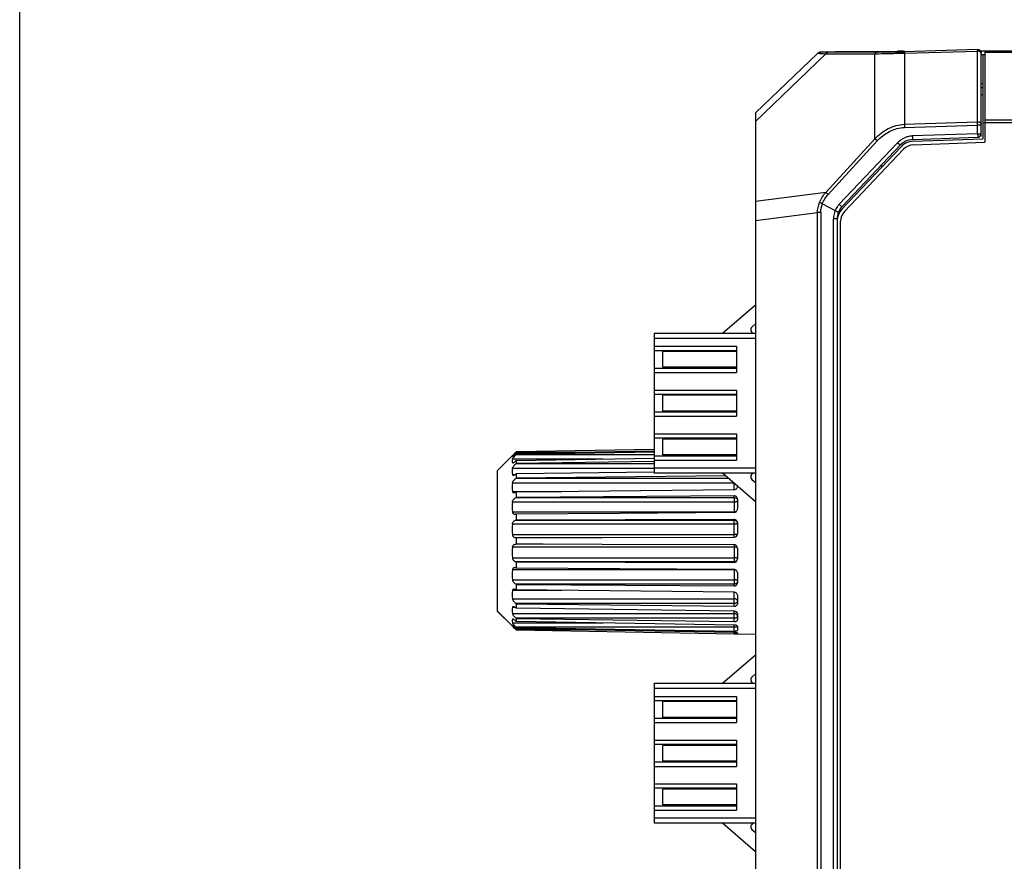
# Model space of a CAD drawing. Header units: millimetres. Extents: x -352 to 208, y -742 to -399.
# Tile 6 of 24: x -352 to -296, y -521 to -473. Entities that reach past the tile are written whole.
import ezdxf

# ---------------------------------------------------------------- set-up
doc = ezdxf.new("R2010")
doc.units = ezdxf.units.MM
doc.header["$LTSCALE"] = 23.1
doc.layers.get('0').update_dxf_attribs({"linetype": 'CONTINUOUS'})
doc.layers.add('00_COMPONENTS', color=7, linetype='CONTINUOUS')

msp = doc.modelspace()

# ---------------------------------------------------------------- linework, layer by layer
msp.add_lwpolyline([(-351.98753, -398.53956), (207.6865, -398.53956), (207.6865, -742.0709), (-351.98753, -742.0709)], close=True)
at = {"layer": '00_COMPONENTS'}
for p, q in [((-306.38358, -474.86142), (-309.92226, -478.26478)), ((-309.92226, -478.74495), (-305.90437, -474.88071)), ((-306.38242, -474.8617), (-306.38358, -474.86142)), ((-306.26279, -474.86277), (-306.28925, -474.86278)), ((-306.19974, -474.78266), (-305.37677, -474.74672)), ((-305.90437, -474.88071), (-303.10837, -474.8831)), ((-302.97947, -474.78582), (-305.77548, -474.78343)), ((-305.13762, -474.74986), (-301.81555, -474.74946)), ((-303.10837, -479.74611), (-303.10837, -474.8831)), ((-301.46092, -474.74125), (-301.81555, -474.7413)), ((-301.59659, -474.84578), (-301.45784, -474.84191)), ((-301.46092, -474.74125), (-301.41057, -474.74125)), ((-301.45784, -474.84191), (-301.40705, -474.84049)), ((-301.40705, -474.84049), (-297.23098, -474.72403)), ((-301.40705, -474.84049), (-301.40705, -478.90953)), ((-297.22802, -474.64493), (-301.40304, -474.76135)), ((-297.23098, -478.7681), (-297.23098, -474.72403)), ((-296.82238, -474.74121), (-297.02226, -474.74121)), ((-297.02226, -479.58058), (-297.02226, -474.83127)), ((-296.92238, -474.94119), (-297.02226, -474.94119)), ((-296.82238, -474.94108), (-296.92238, -474.94108)), ((-296.92238, -474.94108), (-296.92238, -479.74364)), ((-240.60209, -474.74108), (-296.82238, -474.74108)), ((-296.82238, -474.74108), (-296.82238, -479.94025)), ((-240.60209, -474.79964), (-296.82238, -474.79964)), ((-296.92238, -476.60826), (-297.02226, -476.60739)), ((-297.02226, -476.80736), (-296.92239, -476.80824)), ((-296.92226, -477.22719), (-297.02226, -477.22545)), ((-309.92226, -478.26478), (-309.92226, -631.22832)), ((-301.40705, -478.90953), (-297.23098, -478.7681)), ((-301.40304, -479.09314), (-297.22802, -478.95175)), ((-297.228, -479.44843), (-297.22802, -478.95175)), ((-296.82238, -478.83674), (-296.92238, -478.83577)), ((-240.60209, -478.6796), (-296.82238, -478.67961)), ((-240.60209, -478.82102), (-296.82238, -478.82102)), ((-297.228, -479.44843), (-300.95161, -479.57849)), ((-303.10837, -479.74611), (-305.90437, -482.79856)), ((-305.77548, -482.91653), (-302.97947, -479.86408)), ((-301.81556, -479.96814), (-305.13762, -483.47563)), ((-302.97947, -479.86408), (-303.10837, -479.74611)), ((-301.78855, -479.99376), (-301.81558, -479.96816)), ((-301.66461, -480.11117), (-301.78855, -479.99376)), ((-300.93892, -479.78384), (-297.21528, -479.6538)), ((-300.91498, -479.88307), (-296.92238, -479.74364)), ((-300.908, -480.08292), (-296.82238, -479.94025)), ((-297.02226, -479.58058), (-297.06743, -479.58003)), ((-301.66461, -480.11117), (-304.98665, -483.61864)), ((-304.98665, -483.76403), (-301.60612, -480.1948)), ((-304.84145, -483.90154), (-301.46092, -480.33231)), ((-302.7742, -481.28269), (-302.64037, -481.28696)), ((-305.90437, -482.79856), (-309.92226, -483.3173)), ((-306.09907, -483.45135), (-305.3767, -483.84467)), ((-305.13762, -483.47563), (-304.98665, -483.61864)), ((-309.92226, -484.4158), (-306.38359, -483.95894)), ((-306.19975, -483.95893), (-306.38359, -483.95894)), ((-306.38359, -625.53197), (-306.38359, -483.95894)), ((-306.19975, -483.95893), (-306.19975, -625.53197)), ((-305.26062, -484.30629), (-305.46934, -484.30627)), ((-305.46934, -625.18461), (-305.46934, -484.30627)), ((-305.26062, -484.30629), (-305.26062, -625.18464)), ((-305.06061, -551.24545), (-305.06061, -484.45166)), ((-311.82061, -490.84373), (-309.92226, -489.21657)), ((-309.92226, -490.30881), (-310.1339, -490.49279)), ((-315.72061, -490.8437), (-309.92226, -490.8437)), ((-315.72061, -490.8437), (-315.72061, -498.8437)), ((-309.92226, -491.14366), (-315.72061, -491.14366)), ((-315.72061, -491.59366), (-311.02061, -491.59366)), ((-311.02061, -491.84378), (-315.72061, -491.84378)), ((-311.02061, -491.89423), (-315.22061, -491.89423)), ((-315.22061, -492.79423), (-315.22061, -491.89423)), ((-311.02061, -491.59366), (-311.02061, -493.09366)), ((-315.72061, -492.84378), (-311.02061, -492.84378)), ((-311.02061, -492.79423), (-315.22061, -492.79423)), ((-315.72061, -493.09366), (-311.02061, -493.09366)), ((-315.72061, -494.09366), (-311.02061, -494.09366)), ((-311.02061, -494.09366), (-311.02061, -495.59366)), ((-311.02061, -494.34378), (-315.72061, -494.34378)), ((-311.02061, -494.39323), (-315.22061, -494.39323)), ((-315.22061, -495.29423), (-315.22061, -494.39323)), ((-311.02061, -495.29423), (-315.22061, -495.29423)), ((-315.72061, -495.34378), (-311.02061, -495.34378)), ((-315.72061, -495.59366), (-311.02061, -495.59366)), ((-315.72061, -496.59366), (-311.02061, -496.59366)), ((-311.02061, -496.84378), (-315.72061, -496.84378)), ((-311.02061, -496.89323), (-315.22061, -496.89323)), ((-315.22061, -497.79323), (-315.22061, -496.89323)), ((-311.02061, -496.59366), (-311.02061, -498.09366)), ((-315.72061, -497.4928), (-323.60374, -497.63065)), ((-324.69063, -498.71505), (-323.81726, -497.84168)), ((-323.82098, -497.84547), (-323.81726, -497.84168)), ((-323.76031, -497.84547), (-323.82098, -497.84547)), ((-323.82098, -497.88702), (-323.8197, -497.88749)), ((-318.63908, -498.0333), (-323.82098, -498.0333)), ((-323.62141, -497.6483), (-323.61042, -497.6373)), ((-323.61038, -497.6373), (-323.60374, -497.63065)), ((-323.61038, -497.6373), (-320.0367, -497.6373)), ((-323.60374, -497.69946), (-323.61038, -497.70609)), ((-323.61038, -497.78262), (-323.60374, -497.77629)), ((-323.61038, -497.78262), (-315.72061, -497.78262)), ((-323.60374, -497.69946), (-315.72061, -497.56209)), ((-315.72061, -497.64517), (-323.60374, -497.77629)), ((-323.60374, -497.69946), (-323.60374, -497.77629)), ((-323.60374, -498.11443), (-315.72061, -497.98562)), ((-315.72061, -497.84378), (-311.02061, -497.84378)), ((-315.72061, -498.09366), (-311.02061, -498.09366)), ((-311.02061, -497.79323), (-315.22061, -497.79323)), ((-323.82098, -498.23747), (-323.76698, -498.23747)), ((-315.72061, -498.56836), (-323.82098, -498.56836)), ((-323.60374, -498.11443), (-323.61038, -498.12065)), ((-323.61038, -498.29375), (-323.60374, -498.28821)), ((-323.61038, -498.29375), (-315.72061, -498.29375)), ((-323.60374, -498.11443), (-323.60374, -498.28821)), ((-315.72061, -498.17353), (-323.60374, -498.28821)), ((-315.72061, -498.54366), (-309.92226, -498.54366)), ((-324.69062, -498.71505), (-324.69062, -506.71804)), ((-323.82098, -498.92), (-323.67343, -498.92)), ((-323.60374, -498.87061), (-323.61038, -498.87595)), ((-323.61038, -499.13279), (-323.60374, -499.12846)), ((-323.61038, -499.13279), (-311.48338, -499.13279)), ((-323.60374, -498.87061), (-315.72061, -498.7599)), ((-323.60374, -498.87061), (-323.60374, -499.12846)), ((-311.6472, -498.99237), (-323.60374, -499.12846)), ((-309.92226, -498.8437), (-315.72061, -498.8437)), ((-309.92226, -500.47089), (-311.82061, -498.84373)), ((-310.1339, -499.19467), (-309.92226, -499.37865)), ((-311.15886, -499.41095), (-323.82098, -499.41095)), ((-323.60374, -499.91191), (-311.1518, -499.77862)), ((-311.1518, -499.77862), (-311.1518, -499.417)), ((-310.9518, -499.58843), (-310.9518, -499.61181)), ((-323.82098, -499.88398), (-320.99525, -499.88398)), ((-323.60374, -499.91191), (-323.61038, -499.91598)), ((-323.61038, -500.2375), (-323.60374, -500.2347)), ((-323.61038, -500.2375), (-311.1518, -500.2375)), ((-323.60374, -499.91191), (-323.60374, -500.2347)), ((-311.1518, -500.14289), (-323.60374, -500.2347)), ((-311.1518, -500.2375), (-311.1518, -500.14289)), ((-311.1518, -500.2375), (-311.1518, -501.07927)), ((-310.9518, -500.31838), (-310.9518, -500.88863)), ((-311.1518, -500.49859), (-323.82098, -500.49859)), ((-323.82098, -501.05794), (-311.1518, -501.05794)), ((-323.60374, -501.1611), (-323.61038, -501.1636)), ((-323.60374, -501.1611), (-317.69062, -501.12224)), ((-323.60374, -501.1611), (-323.60374, -501.5249)), ((-317.69062, -501.12224), (-311.1518, -501.07927)), ((-311.1518, -501.75062), (-323.82098, -501.75062)), ((-323.61038, -501.52597), (-323.60374, -501.5249)), ((-323.61038, -501.52597), (-311.1518, -501.52597)), ((-311.1518, -501.48982), (-323.60374, -501.5249)), ((-311.1518, -502.50124), (-311.1518, -501.48982)), ((-310.9518, -501.68494), (-310.9518, -502.30085)), ((-323.82098, -502.35479), (-311.1518, -502.35479)), ((-323.60374, -502.52555), (-323.61038, -502.52629)), ((-323.60374, -502.52555), (-318.69062, -502.51596)), ((-323.60374, -502.52555), (-323.60374, -502.90336)), ((-318.69062, -502.51596), (-311.1518, -502.50124)), ((-311.1518, -503.07417), (-323.82098, -503.07417)), ((-323.61038, -502.90262), (-323.60374, -502.90336)), ((-322.07207, -502.90634), (-323.60374, -502.90336)), ((-318.69062, -502.91293), (-322.07207, -502.90634)), ((-311.1518, -502.92761), (-318.69062, -502.91293)), ((-311.1518, -502.92761), (-311.1518, -503.90297)), ((-310.9518, -503.128), (-310.9518, -503.74394)), ((-323.82098, -503.67836), (-311.1518, -503.67836)), ((-311.1518, -503.90297), (-323.61038, -503.90297)), ((-323.60374, -503.90404), (-323.61038, -503.90297)), ((-323.61038, -504.26536), (-323.60374, -504.26786)), ((-323.60374, -503.90404), (-323.60374, -504.26786)), ((-323.60374, -503.90404), (-311.1518, -503.93907)), ((-317.69062, -504.3067), (-323.60374, -504.26786)), ((-311.1518, -503.93907), (-311.1518, -503.90297)), ((-311.1518, -504.37108), (-323.82098, -504.37108)), ((-311.1518, -504.34964), (-317.69062, -504.3067)), ((-311.1518, -504.35261), (-311.1518, -505.19155)), ((-310.9518, -504.5403), (-310.9518, -505.1106)), ((-323.82098, -504.93049), (-311.1518, -504.93049)), ((-311.1518, -505.19155), (-323.61038, -505.19155)), ((-323.60374, -505.19435), (-323.61038, -505.19155)), ((-323.60374, -505.19435), (-323.60374, -505.51719)), ((-323.60374, -505.19435), (-311.1518, -505.28612)), ((-311.1518, -505.28612), (-311.1518, -505.19155)), ((-320.98845, -505.54518), (-323.82098, -505.54518)), ((-323.61038, -505.51312), (-323.60374, -505.51719)), ((-311.1518, -505.65044), (-323.60374, -505.51719)), ((-311.1518, -506.29646), (-311.1518, -505.65044)), ((-310.9518, -505.81727), (-310.9518, -506.29963)), ((-323.82098, -506.0183), (-311.1518, -506.0183)), ((-323.67334, -506.50937), (-323.82098, -506.50937)), ((-311.1518, -506.29646), (-323.61038, -506.29646)), ((-323.60374, -506.30079), (-323.61038, -506.29646)), ((-323.60374, -506.30079), (-323.60374, -506.5587)), ((-323.60374, -506.30079), (-311.1518, -506.44248)), ((-311.1518, -506.44248), (-311.1518, -506.29646)), ((-323.81726, -507.58839), (-324.69063, -506.71501)), ((-323.81726, -507.59142), (-324.69063, -506.71804)), ((-323.82098, -506.86113), (-311.1518, -506.86113)), ((-323.61038, -506.55336), (-323.60374, -506.5587)), ((-311.1518, -506.73353), (-323.60374, -506.5587)), ((-311.1518, -507.13575), (-311.1518, -506.73353)), ((-310.9518, -506.86416), (-310.9518, -507.2228)), ((-323.82476, -507.54753), (-323.82098, -507.5429)), ((-323.76692, -507.19216), (-323.82098, -507.19216)), ((-323.82098, -507.39646), (-318.62704, -507.39646)), ((-323.81969, -507.54243), (-323.82098, -507.5429)), ((-323.82098, -507.58459), (-323.76011, -507.58459)), ((-323.81726, -507.58839), (-323.82098, -507.58459)), ((-323.81726, -507.59142), (-323.82077, -507.58785)), ((-323.76327, -507.64442), (-323.81726, -507.59142)), ((-311.1518, -507.13575), (-323.61038, -507.13575)), ((-323.60374, -507.14128), (-323.61038, -507.13575)), ((-323.61038, -507.30892), (-323.60374, -507.31514)), ((-311.1518, -507.64717), (-323.61038, -507.64717)), ((-323.60374, -507.6535), (-323.61038, -507.64717)), ((-323.60374, -507.14128), (-323.60374, -507.31514)), ((-323.60374, -507.14128), (-311.1518, -507.32239)), ((-311.1518, -507.51859), (-323.60374, -507.31514)), ((-323.60374, -507.6535), (-323.60374, -507.73041)), ((-323.60374, -507.6535), (-311.1518, -507.86062)), ((-311.1518, -507.32239), (-311.1518, -507.13575)), ((-311.1518, -507.64718), (-311.1518, -507.51859)), ((-311.1518, -507.86062), (-311.1518, -507.64717)), ((-310.9518, -507.60336), (-310.9518, -507.81157)), ((-323.61043, -507.7928), (-323.62286, -507.78035)), ((-323.61038, -507.72378), (-323.60374, -507.73041)), ((-320.02342, -507.7928), (-323.61038, -507.7928)), ((-323.60374, -507.79946), (-323.61038, -507.7928)), ((-311.1518, -507.94737), (-323.60374, -507.73041)), ((-323.60374, -507.79946), (-311.1518, -508.01718)), ((-323.60374, -507.80248), (-311.1518, -508.0202)), ((-311.1518, -508.01718), (-311.1518, -507.94737)), ((-310.95185, -508.02577), (-309.92226, -508.04374)), ((-310.9518, -507.97996), (-310.9518, -508.02249)), ((-310.9518, -508.02275), (-309.92226, -508.04072)), ((-310.9518, -508.02439), (-310.9518, -508.02552)), ((-311.82061, -510.84373), (-309.92226, -509.21657)), ((-309.92226, -510.30881), (-310.1339, -510.49279)), ((-315.72061, -510.8437), (-309.92226, -510.8437)), ((-315.72061, -510.8437), (-315.72061, -518.8437)), ((-309.92226, -511.14366), (-315.72061, -511.14366)), ((-315.72061, -511.59366), (-311.02061, -511.59366)), ((-311.02061, -511.59366), (-311.02061, -513.09366)), ((-311.02061, -511.84378), (-315.72061, -511.84378)), ((-311.02061, -511.89423), (-315.22061, -511.89423)), ((-315.22061, -512.79423), (-315.22061, -511.89423)), ((-315.72061, -512.84378), (-311.02061, -512.84378)), ((-315.72061, -513.09366), (-311.02061, -513.09366)), ((-311.02061, -512.79423), (-315.22061, -512.79423)), ((-315.72061, -514.09366), (-311.02061, -514.09366)), ((-311.02061, -514.34378), (-315.72061, -514.34378)), ((-311.02061, -514.39323), (-315.22061, -514.39323)), ((-315.22061, -515.29423), (-315.22061, -514.39323)), ((-311.02061, -514.09366), (-311.02061, -515.59366)), ((-315.72061, -515.34378), (-311.02061, -515.34378)), ((-311.02061, -515.29423), (-315.22061, -515.29423)), ((-315.72061, -515.59366), (-311.02061, -515.59366)), ((-315.72061, -516.59366), (-311.02061, -516.59366)), ((-311.02061, -516.59366), (-311.02061, -518.09366)), ((-311.02061, -516.84378), (-315.72061, -516.84378)), ((-311.02061, -516.89323), (-315.22061, -516.89323)), ((-315.22061, -517.79323), (-315.22061, -516.89323)), ((-311.02061, -517.79323), (-315.22061, -517.79323)), ((-315.72061, -517.84378), (-311.02061, -517.84378)), ((-315.72061, -518.09366), (-311.02061, -518.09366)), ((-315.72061, -518.54366), (-309.92226, -518.54366)), ((-309.92226, -518.8437), (-315.72061, -518.8437)), ((-309.92226, -520.47089), (-311.82061, -518.84373)), ((-310.1339, -519.19467), (-309.92226, -519.37865))]:
    msp.add_line(p, q, dxfattribs=at)
for centre, radius, start, end in [((-306.1874, -475.06541), 0.28302, 92.5, 133.882791), ((-305.34132, -457.96772), 16.92236, 267.913539, 268.093273), ((-305.13551, -459.92644), 14.82342, 269.859229, 269.991856), ((-303.17304, -414.37052), 60.4163, 270.8338085, 271.00341), ((-303.26321, -409.18549), 65.60211, 271.0028536, 271.1592158), ((-303.32766, -405.97456), 68.8137, 271.1587746, 271.3069725), ((-301.81942, -457.76011), 16.98935, 270.013061, 270.277843), ((-303.35592, -404.71759), 70.07098, 271.3066334, 271.4518695), ((-301.84103, -453.14304), 21.60648, 270.275772, 270.497386), ((-301.94125, -443.27604), 31.47397, 270.523904, 271.035991), ((-303.34183, -405.25905), 69.52933, 271.4515715, 271.5978719), ((-297.2198, -474.8315), 0.19754, 0.066229, 10.370016), ((-297.22335, -485.62174), 6.67, 89.723394, 90.039993), ((-297.21983, -485.42658), 6.47481, 89.143148, 89.746206), ((-297.22226, -479.45392), 0.2, 272, 0), ((-300.90227, -480.8332), 1.05, 91.999998, 136.555322), ((-300.88009, -480.88246), 1, 91.999998, 136.555299), ((-300.88009, -480.88243), 0.8, 91.999998, 136.555299), ((-300.90815, -480.82829), 1.25049, 101.92847, 111.760759), ((-300.90729, -480.8322), 1.2545, 92.024564, 101.929919), ((-304.26686, -484.30024), 1.19917, 136.559249, 138.873213), ((-304.30621, -484.29866), 1.1624, 162.415046, 170.214095), ((-304.22642, -484.32464), 1.24632, 159.889005, 162.384776), ((-304.13975, -484.35637), 1.33861, 157.52592, 159.88915), ((-304.26907, -484.30275), 1.19867, 155.111078, 157.531451), ((-304.2547, -484.30996), 1.21476, 143.050587, 155.087615), ((-304.26062, -484.30629), 1, 136.555303, 180.00001), ((-304.26061, -484.45169), 1, 136.555299, 180.000002), ((-304.26012, -484.30606), 1.20807, 138.875433, 143.043761), ((-304.26061, -484.45166), 0.8, 136.555299, 180.000002), ((-304.30291, -484.30518), 1.16643, 177.528317, 180.053587), ((-304.2576, -484.30742), 1.21179, 170.196648, 177.514989), ((-310.00269, -490.64373), 0.2, 131.000002, 270.000002), ((-323.27839, -498.13541), 0.55211, 169.342824, 185.892113), ((-333.73556, -487.55212), 14.29087, 314.819176, 315.050955), ((-322.20679, -498.74418), 1.62374, 173.783776, 186.216224), ((-323.26574, -498.13347), 0.56489, 185.955405, 190.608517), ((-310.00269, -499.04373), 0.2, 92.468368, 229.000002), ((-320.88656, -499.64747), 2.94394, 175.391863, 184.608137), ((-319.7199, -500.77826), 4.1106, 176.098743, 183.901257), ((-311.15169, -500.56427), 0.49367, 269.988273, 274.819835), ((-319.03701, -502.0527), 4.7935, 176.386808, 183.613192), ((-323.63285, -502.32685), 0.20068, 270.023956, 276.388953), ((-311.15236, -502.30068), 0.20057, 270.160522, 359.950225), ((-319.03671, -503.37626), 4.7938, 176.38692, 183.61308), ((-323.6328, -503.10205), 0.20068, 83.623988, 89.976119), ((-311.15236, -503.12818), 0.20057, 0.049218, 89.839009), ((-311.14832, -503.70532), 0.19652, 341.841138, 359.925505), ((-319.71909, -504.65078), 4.11141, 176.099128, 183.900872), ((-311.1517, -504.86493), 0.49384, 85.181761, 90.011576), ((-320.88547, -505.78174), 2.94503, 175.392712, 184.607288), ((-322.20574, -506.68525), 1.62479, 173.785779, 186.214221), ((-323.27769, -507.29429), 0.55281, 174.111591, 190.650416), ((-323.26504, -507.29622), 0.56559, 169.398157, 174.04841), ((-323.80181, -507.57003), 0.02601, 222.532287, 223.229314), ((-332.65448, -516.79073), 12.75763, 44.932529, 45.224445), ((-311.27423, -515.01438), 6.99525, 88.81669, 88.997115), ((-311.28311, -515.4493), 7.43026, 88.650492, 88.817501), ((-311.30489, -516.31764), 8.29887, 87.989165, 88.641387), ((-310.00269, -510.64373), 0.2, 131.000002, 270.000002), ((-310.00269, -519.04373), 0.2, 92.468368, 229.000002)]:
    msp.add_arc(centre, radius, start, end, dxfattribs=at)
for points, knots in [([(-306.28925, -474.86278), (-306.30141, -474.86278), (-306.33244, -474.86237), (-306.36361, -474.86353), (-306.38242, -474.8617)], [0, 0, 0, 0, 0.39148795, 1, 1, 1, 1]), ([(-306.09914, -474.77821), (-306.14557, -474.78018), (-306.20926, -474.80515), (-306.25286, -474.85021), (-306.26279, -474.86277)], [0, 0, 0, 0, 0.74374398, 1, 1, 1, 1]), ([(-306.26279, -474.86277), (-306.24269, -474.86443), (-306.141, -474.87158), (-306.03914, -474.87588), (-305.95743, -474.87886)], [0, 0, 0, 0, 0.19780495, 1, 1, 1, 1]), ([(-305.77548, -474.78343), (-305.80819, -474.78333), (-305.91609, -474.78273), (-306.02403, -474.78161), (-306.09914, -474.77821)], [0, 0, 0, 0, 0.30316416, 1, 1, 1, 1]), ([(-305.90437, -474.88071), (-305.89791, -474.86713), (-305.8688, -474.82058), (-305.81553, -474.78552), (-305.77548, -474.78343)], [0, 0, 0, 0, 0.2727752, 1, 1, 1, 1]), ([(-305.37677, -474.74672), (-305.36313, -474.74723), (-305.29487, -474.74918), (-305.22657, -474.74968), (-305.17193, -474.74982)], [0, 0, 0, 0, 0.19987445, 1, 1, 1, 1]), ([(-303.10837, -474.8831), (-303.0951, -474.8565), (-303.06064, -474.80989), (-303.00547, -474.78721), (-302.97947, -474.78582)], [0, 0, 0, 0, 0.533093, 1, 1, 1, 1]), ([(-303.10837, -474.8831), (-303.03957, -474.88177), (-302.72825, -474.87533), (-302.41696, -474.86763), (-302.17445, -474.86133)], [0, 0, 0, 0, 0.2209676, 1, 1, 1, 1]), ([(-302.29385, -474.78042), (-302.35607, -474.78133), (-302.58461, -474.78428), (-302.81317, -474.78579), (-302.97949, -474.78582)], [0, 0, 0, 0, 0.27228822, 1, 1, 1, 1]), ([(-302.17445, -474.86133), (-302.12775, -474.86012), (-301.93513, -474.85507), (-301.74251, -474.84983), (-301.59659, -474.84578)], [0, 0, 0, 0, 0.24245189, 1, 1, 1, 1]), ([(-301.40304, -474.76135), (-301.4047, -474.76277), (-301.40417, -474.77156), (-301.40645, -474.78608), (-301.40654, -474.81093), (-301.40698, -474.82971), (-301.40705, -474.84049)], [0, 0, 0, 0, 0.08275422, 0.28334418, 0.59250227, 1, 1, 1, 1]), ([(-297.23098, -474.72403), (-297.23095, -474.71652), (-297.23074, -474.69364), (-297.2305, -474.67073), (-297.22949, -474.65538)], [0, 0, 0, 0, 0.32817264, 1, 1, 1, 1]), ([(-297.22949, -474.65538), (-297.22939, -474.65398), (-297.2289, -474.65061), (-297.22942, -474.64652), (-297.22802, -474.64493)], [0, 0, 0, 0, 0.39860492, 1, 1, 1, 1]), ([(-297.22801, -474.63143), (-297.18165, -474.6301), (-297.08465, -474.66188), (-297.03381, -474.75028), (-297.02549, -474.79595)], [0, 0, 0, 0, 0.49980364, 1, 1, 1, 1]), ([(-297.22801, -474.64493), (-297.18241, -474.64361), (-297.08585, -474.67464), (-297.03534, -474.76233), (-297.02609, -474.80802)], [0, 0, 0, 0, 0.49458521, 1, 1, 1, 1]), ([(-297.03497, -474.81728), (-297.0391, -474.80931), (-297.06079, -474.77603), (-297.0962, -474.75328), (-297.12464, -474.74232)], [0, 0, 0, 0, 0.2277447, 1, 1, 1, 1]), ([(-303.10837, -479.74611), (-302.88815, -479.51015), (-302.49834, -479.20041), (-301.89238, -478.96392), (-301.56881, -478.91494), (-301.40705, -478.90953)], [0, 0, 0, 0, 0.49920999, 0.74966608, 1, 1, 1, 1]), ([(-301.40705, -478.90953), (-301.40697, -478.92277), (-301.40621, -478.98398), (-301.40462, -479.04519), (-301.40304, -479.09314)], [0, 0, 0, 0, 0.21622984, 1, 1, 1, 1]), ([(-297.23098, -478.7681), (-297.20859, -478.76741), (-297.16308, -478.77254), (-297.08421, -478.7979), (-297.03664, -478.84708), (-297.02618, -478.88314)], [0, 0, 0, 0, 0.27071722, 0.54631626, 1, 1, 1, 1]), ([(-297.22802, -478.95175), (-297.22843, -478.93484), (-297.2298, -478.87363), (-297.23079, -478.81241), (-297.23098, -478.7681)], [0, 0, 0, 0, 0.27625586, 1, 1, 1, 1]), ([(-297.03473, -478.95538), (-297.03954, -478.95501), (-297.06894, -478.95339), (-297.09839, -478.95286), (-297.12301, -478.95248)], [0, 0, 0, 0, 0.16394931, 1, 1, 1, 1]), ([(-297.02226, -478.95722), (-297.02226, -478.95613), (-297.02882, -478.9567), (-297.03161, -478.95561), (-297.03473, -478.95538)], [0, 0, 0, 0, 0.25897943, 1, 1, 1, 1]), ([(-302.97947, -479.86408), (-302.77309, -479.64655), (-302.29624, -479.26786), (-301.69939, -479.10304), (-301.40304, -479.09316)], [0, 0, 0, 0, 0.50280261, 1, 1, 1, 1]), ([(-297.22802, -479.44844), (-297.22652, -479.49233), (-297.22234, -479.55955), (-297.22075, -479.62742), (-297.21638, -479.6506)], [0, 0, 0, 0, 0.65049704, 1, 1, 1, 1]), ([(-297.22801, -479.44844), (-297.18408, -479.44841), (-297.11672, -479.45021), (-297.04883, -479.44944), (-297.02549, -479.45295)], [0, 0, 0, 0, 0.65051005, 1, 1, 1, 1]), ([(-297.02549, -479.45295), (-297.02468, -479.45307), (-297.02382, -479.45328), (-297.02226, -479.4536), (-297.02226, -479.45392)], [0, 0, 0, 0, 0.72218149, 1, 1, 1, 1]), ([(-300.95165, -479.57848), (-300.95079, -479.60373), (-300.94931, -479.64128), (-300.94693, -479.68953), (-300.9453, -479.72158), (-300.94321, -479.74674), (-300.94241, -479.76711), (-300.93968, -479.77578), (-300.94026, -479.78388), (-300.93892, -479.78384)], [0, 0, 0, 0, 0.3680086, 0.54694745, 0.70527671, 0.8320389, 0.92412037, 0.98039446, 1, 1, 1, 1]), ([(-297.21638, -479.6506), (-297.21622, -479.65141), (-297.21598, -479.65226), (-297.2156, -479.65381), (-297.21528, -479.6538)], [0, 0, 0, 0, 0.72125289, 1, 1, 1, 1]), ([(-305.77548, -482.91653), (-305.78812, -482.90558), (-305.8318, -482.86707), (-305.87516, -482.82808), (-305.90437, -482.79856)], [0, 0, 0, 0, 0.28703587, 1, 1, 1, 1]), ([(-306.09907, -483.45135), (-306.11436, -483.444), (-306.16889, -483.41767), (-306.22505, -483.39425), (-306.26271, -483.37222)], [0, 0, 0, 0, 0.27993743, 1, 1, 1, 1]), ([(-305.3767, -483.84467), (-305.35243, -483.85471), (-305.31704, -483.86943), (-305.27199, -483.88795), (-305.243, -483.90019), (-305.21966, -483.90906), (-305.20114, -483.91845), (-305.19182, -483.919), (-305.18519, -483.92515), (-305.18462, -483.92391)], [0, 0, 0, 0, 0.37919827, 0.55271978, 0.70480253, 0.82992325, 0.92290274, 0.98034735, 1, 1, 1, 1]), ([(-323.82098, -498.0333), (-323.82039, -498.03013), (-323.81784, -498.02299), (-323.80941, -498.00641), (-323.79327, -497.98245), (-323.76925, -497.95133), (-323.74099, -497.91791), (-323.71013, -497.8836), (-323.6669, -497.83789), (-323.63336, -497.80439), (-323.61052, -497.78262)], [0, 0, 0, 0, 0.02946799, 0.06839341, 0.16947765, 0.29189995, 0.4267116, 0.56812839, 0.71244024, 1, 1, 1, 1]), ([(-323.81964, -497.88748), (-323.81813, -497.88747), (-323.81426, -497.88582), (-323.80776, -497.88213), (-323.79918, -497.87627), (-323.78452, -497.8654), (-323.76347, -497.84834), (-323.73595, -497.82469), (-323.70606, -497.79786), (-323.66359, -497.75843), (-323.63181, -497.72735), (-323.61052, -497.70609)], [0, 0, 0, 0, 0.01627618, 0.04377387, 0.08153678, 0.12799108, 0.24118601, 0.37398162, 0.52000671, 0.67493895, 1, 1, 1, 1]), ([(-323.81726, -497.84168), (-323.79681, -497.82124), (-323.74473, -497.77084), (-323.69324, -497.71984), (-323.66233, -497.68914)], [0, 0, 0, 0, 0.39886167, 1, 1, 1, 1]), ([(-323.82098, -498.23747), (-323.82035, -498.24082), (-323.81635, -498.24787), (-323.80856, -498.24902), (-323.80483, -498.24901)], [0, 0, 0, 0, 0.4769531, 1, 1, 1, 1]), ([(-323.82098, -498.56836), (-323.81981, -498.5576), (-323.81229, -498.53412), (-323.78696, -498.48535), (-323.74188, -498.42395), (-323.67945, -498.3554), (-323.63384, -498.31319), (-323.61052, -498.29375)], [0, 0, 0, 0, 0.0925257, 0.20762466, 0.46966465, 0.74031978, 1, 1, 1, 1]), ([(-323.80483, -498.24901), (-323.79906, -498.24901), (-323.78593, -498.24596), (-323.75647, -498.23346), (-323.71514, -498.20771), (-323.66315, -498.16819), (-323.62828, -498.13728), (-323.61052, -498.12065)], [0, 0, 0, 0, 0.0734562, 0.16855002, 0.40745003, 0.69014658, 1, 1, 1, 1]), ([(-323.82098, -498.92), (-323.82036, -498.92572), (-323.81761, -498.93648), (-323.80341, -498.9534), (-323.78648, -498.95659), (-323.77595, -498.95659)], [0, 0, 0, 0, 0.26991819, 0.50576216, 1, 1, 1, 1]), ([(-323.82098, -499.41095), (-323.8199, -499.3975), (-323.81308, -499.36937), (-323.78838, -499.31427), (-323.74374, -499.25025), (-323.68077, -499.18485), (-323.6342, -499.14823), (-323.61052, -499.13279)], [0, 0, 0, 0, 0.11317903, 0.24003866, 0.5053221, 0.7627266, 1, 1, 1, 1]), ([(-323.77595, -498.95659), (-323.76345, -498.95659), (-323.73623, -498.95088), (-323.67897, -498.92642), (-323.63766, -498.8978), (-323.61052, -498.87595)], [0, 0, 0, 0, 0.20101151, 0.43953467, 1, 1, 1, 1]), ([(-311.1518, -499.77862), (-311.12587, -499.77834), (-311.07479, -499.76951), (-311.00893, -499.73304), (-310.96328, -499.67836), (-310.95179, -499.6333), (-310.9518, -499.61181)], [0, 0, 0, 0, 0.27200521, 0.53261325, 0.7745233, 1, 1, 1, 1]), ([(-323.82098, -499.88398), (-323.82004, -499.89569), (-323.81475, -499.91762), (-323.78718, -499.95063), (-323.75511, -499.95776), (-323.73537, -499.95775)], [0, 0, 0, 0, 0.28247465, 0.52514218, 1, 1, 1, 1]), ([(-323.82098, -500.49859), (-323.81887, -500.46774), (-323.79817, -500.40724), (-323.7453, -500.33301), (-323.68159, -500.27533), (-323.63424, -500.24753), (-323.61052, -500.2375)], [0, 0, 0, 0, 0.26595987, 0.53245352, 0.77846592, 1, 1, 1, 1]), ([(-323.73537, -499.95775), (-323.71469, -499.95775), (-323.67048, -499.94824), (-323.63063, -499.92832), (-323.61052, -499.91598)], [0, 0, 0, 0, 0.46704621, 1, 1, 1, 1]), ([(-310.9518, -500.31838), (-310.95179, -500.29515), (-310.96255, -500.24742), (-311.00807, -500.18889), (-311.0745, -500.15105), (-311.12591, -500.1427), (-311.1518, -500.14289)], [0, 0, 0, 0, 0.23708371, 0.4806917, 0.7358249, 1, 1, 1, 1]), ([(-311.1518, -500.2375), (-311.13098, -500.2375), (-311.08945, -500.2434), (-311.03303, -500.26926), (-310.98788, -500.30976), (-310.9681, -500.34464), (-310.96158, -500.36284)], [0, 0, 0, 0, 0.2584482, 0.51267775, 0.75992912, 1, 1, 1, 1]), ([(-310.9518, -500.41889), (-310.9518, -500.42423), (-310.95499, -500.4359), (-310.96744, -500.45108), (-310.98645, -500.46462), (-311.01146, -500.47637), (-311.04165, -500.48602), (-311.0887, -500.49583), (-311.1262, -500.49859), (-311.1518, -500.49859)], [0, 0, 0, 0, 0.06973437, 0.15165245, 0.25207993, 0.37256298, 0.51145584, 0.66545618, 1, 1, 1, 1]), ([(-311.1518, -501.07927), (-311.12578, -501.0791), (-311.07361, -501.06896), (-311.00736, -501.02657), (-310.96253, -500.96354), (-310.95179, -500.91324), (-310.9518, -500.88863)], [0, 0, 0, 0, 0.25645392, 0.50971215, 0.75744808, 1, 1, 1, 1]), ([(-310.96158, -500.36284), (-310.95997, -500.36735), (-310.95433, -500.38553), (-310.9518, -500.40467), (-310.9518, -500.4189)], [0, 0, 0, 0, 0.25190754, 1, 1, 1, 1]), ([(-323.82098, -501.05794), (-323.81967, -501.0771), (-323.81049, -501.11302), (-323.77627, -501.15313), (-323.73279, -501.1743), (-323.70176, -501.17825), (-323.68635, -501.17824)], [0, 0, 0, 0, 0.28880425, 0.53703256, 0.76823266, 1, 1, 1, 1]), ([(-323.68635, -501.17824), (-323.68008, -501.17824), (-323.65426, -501.1769), (-323.62882, -501.1705), (-323.61052, -501.1636)], [0, 0, 0, 0, 0.2424451, 1, 1, 1, 1]), ([(-311.03581, -501.04317), (-311.04152, -501.04478), (-311.06596, -501.05095), (-311.09101, -501.05457), (-311.11022, -501.05619)], [0, 0, 0, 0, 0.23518848, 1, 1, 1, 1]), ([(-323.82098, -501.75062), (-323.81901, -501.7194), (-323.80023, -501.65992), (-323.74623, -501.59133), (-323.68136, -501.54583), (-323.63374, -501.52972), (-323.61052, -501.52597)], [0, 0, 0, 0, 0.28561683, 0.54902241, 0.78519414, 1, 1, 1, 1]), ([(-310.9518, -501.68495), (-310.9518, -501.65943), (-310.96223, -501.60775), (-311.00695, -501.5428), (-311.07344, -501.49965), (-311.1258, -501.48974), (-311.1518, -501.48982)], [0, 0, 0, 0, 0.24805007, 0.49665986, 0.74731274, 1, 1, 1, 1]), ([(-311.1518, -501.52597), (-311.12751, -501.52597), (-311.07856, -501.53486), (-311.01512, -501.57324), (-310.96962, -501.6315), (-310.95545, -501.67884), (-310.9529, -501.70273)], [0, 0, 0, 0, 0.25140255, 0.50196367, 0.75135883, 1, 1, 1, 1]), ([(-310.9518, -501.72336), (-310.9518, -501.72555), (-310.95534, -501.72883), (-310.96081, -501.73157), (-310.9708, -501.73529), (-310.98745, -501.73915), (-311.02352, -501.74492), (-311.07903, -501.74939), (-311.12627, -501.75062), (-311.1518, -501.75062)], [0, 0, 0, 0, 0.0319908, 0.05845645, 0.09297097, 0.18597225, 0.30895096, 0.62659231, 1, 1, 1, 1]), ([(-323.82098, -502.35479), (-323.81926, -502.38201), (-323.80439, -502.43314), (-323.75546, -502.48941), (-323.69592, -502.52088), (-323.6534, -502.52754), (-323.63276, -502.52753)], [0, 0, 0, 0, 0.29218867, 0.54776154, 0.77895887, 1, 1, 1, 1]), ([(-310.95421, -502.33175), (-310.95666, -502.33388), (-310.96438, -502.33737), (-310.97878, -502.34148), (-310.99859, -502.34526), (-311.03364, -502.34999), (-311.08528, -502.35378), (-311.12869, -502.35479), (-311.1518, -502.35479)], [0, 0, 0, 0, 0.04857943, 0.12394628, 0.22520763, 0.34982633, 0.65387036, 1, 1, 1, 1]), ([(-323.82098, -503.07417), (-323.81926, -503.04694), (-323.80438, -502.9958), (-323.75544, -502.93951), (-323.69589, -502.90804), (-323.65335, -502.90138), (-323.63272, -502.90138)], [0, 0, 0, 0, 0.29218935, 0.54776852, 0.77896689, 1, 1, 1, 1]), ([(-310.9542, -503.09718), (-310.95665, -503.09505), (-310.96436, -503.09156), (-310.97876, -503.08746), (-310.99856, -503.08369), (-311.03362, -503.07896), (-311.08527, -503.07518), (-311.12868, -503.07417), (-311.1518, -503.07417)], [0, 0, 0, 0, 0.04852237, 0.12385216, 0.22509548, 0.3497136, 0.65379774, 1, 1, 1, 1]), ([(-323.82098, -503.67836), (-323.81901, -503.70958), (-323.80023, -503.76905), (-323.74623, -503.83763), (-323.68136, -503.88312), (-323.63374, -503.89923), (-323.61052, -503.90297)], [0, 0, 0, 0, 0.28562918, 0.54902986, 0.78519452, 1, 1, 1, 1]), ([(-310.9518, -503.70557), (-310.9518, -503.70339), (-310.95534, -503.70011), (-310.96081, -503.69737), (-310.9708, -503.69367), (-310.98745, -503.6898), (-311.02352, -503.68405), (-311.07903, -503.67958), (-311.12627, -503.67836), (-311.1518, -503.67836)], [0, 0, 0, 0, 0.03195622, 0.05841341, 0.09292312, 0.18592193, 0.30890435, 0.62656492, 1, 1, 1, 1]), ([(-323.6863, -504.25074), (-323.70172, -504.25073), (-323.73276, -504.25469), (-323.77625, -504.27586), (-323.81049, -504.31598), (-323.81967, -504.35191), (-323.82098, -504.37108)], [0, 0, 0, 0, 0.23175779, 0.46295736, 0.71119184, 1, 1, 1, 1]), ([(-323.61052, -504.26536), (-323.61678, -504.263), (-323.64126, -504.25486), (-323.66719, -504.25074), (-323.6863, -504.25074)], [0, 0, 0, 0, 0.25929353, 1, 1, 1, 1]), ([(-311.1518, -503.93907), (-311.12581, -503.93915), (-311.07344, -503.92924), (-311.00695, -503.88609), (-310.96223, -503.82113), (-310.9518, -503.76945), (-310.9518, -503.74393)], [0, 0, 0, 0, 0.25268609, 0.50333794, 0.75194855, 1, 1, 1, 1]), ([(-310.96158, -503.76657), (-310.96803, -503.78618), (-310.98739, -503.82366), (-311.0324, -503.86798), (-311.089, -503.89645), (-311.13095, -503.90297), (-311.1518, -503.90297)], [0, 0, 0, 0, 0.24865165, 0.49826534, 0.74883741, 1, 1, 1, 1]), ([(-310.9518, -504.5403), (-310.95179, -504.51569), (-310.96253, -504.46538), (-311.00736, -504.40235), (-311.07361, -504.35996), (-311.12578, -504.34981), (-311.1518, -504.34964)], [0, 0, 0, 0, 0.24256435, 0.49030531, 0.74355878, 1, 1, 1, 1]), ([(-311.03554, -504.38593), (-311.04126, -504.3843), (-311.06579, -504.37809), (-311.09094, -504.37446), (-311.11022, -504.37283)], [0, 0, 0, 0, 0.23509171, 1, 1, 1, 1]), ([(-323.82098, -504.93049), (-323.81887, -504.96134), (-323.79817, -505.02184), (-323.7453, -505.09607), (-323.68159, -505.15374), (-323.63424, -505.18153), (-323.61052, -505.19155)], [0, 0, 0, 0, 0.26597969, 0.53247273, 0.778476, 1, 1, 1, 1]), ([(-310.9518, -505.01014), (-310.9518, -505.00481), (-310.95499, -504.99314), (-310.96745, -504.97797), (-310.98646, -504.96444), (-311.01146, -504.9527), (-311.04165, -504.94305), (-311.0887, -504.93324), (-311.1262, -504.93048), (-311.1518, -504.93048)], [0, 0, 0, 0, 0.06970518, 0.15160402, 0.25202348, 0.37250743, 0.51140801, 0.66542125, 1, 1, 1, 1]), ([(-310.96158, -505.0662), (-310.9681, -505.0844), (-310.98788, -505.11929), (-311.03303, -505.1598), (-311.08945, -505.18566), (-311.13098, -505.19155), (-311.1518, -505.19155)], [0, 0, 0, 0, 0.24008164, 0.48733603, 0.74156098, 1, 1, 1, 1]), ([(-311.1518, -505.28612), (-311.12591, -505.28631), (-311.0745, -505.27796), (-311.00807, -505.24011), (-310.96255, -505.18158), (-310.95179, -505.13384), (-310.9518, -505.11061)], [0, 0, 0, 0, 0.26416572, 0.51929371, 0.76290557, 1, 1, 1, 1]), ([(-310.9518, -505.01014), (-310.9518, -505.02437), (-310.95433, -505.04351), (-310.95997, -505.06169), (-310.96158, -505.0662)], [0, 0, 0, 0, 0.74809377, 1, 1, 1, 1]), ([(-323.73534, -505.47138), (-323.75508, -505.47137), (-323.78716, -505.4785), (-323.81475, -505.51152), (-323.82004, -505.53347), (-323.82098, -505.54518)], [0, 0, 0, 0, 0.47484399, 0.7175174, 1, 1, 1, 1]), ([(-323.61052, -505.51312), (-323.63062, -505.50079), (-323.67046, -505.48088), (-323.71466, -505.47138), (-323.73534, -505.47138)], [0, 0, 0, 0, 0.53293218, 1, 1, 1, 1]), ([(-310.9518, -505.81727), (-310.95179, -505.79578), (-310.96328, -505.75071), (-311.00893, -505.69602), (-311.07479, -505.65955), (-311.12587, -505.65072), (-311.1518, -505.65044)], [0, 0, 0, 0, 0.22549835, 0.46741648, 0.72801587, 1, 1, 1, 1]), ([(-323.82098, -506.0183), (-323.8199, -506.03175), (-323.81308, -506.05989), (-323.78838, -506.11499), (-323.74374, -506.17901), (-323.68077, -506.2444), (-323.6342, -506.28101), (-323.61052, -506.29646)], [0, 0, 0, 0, 0.11319497, 0.24006348, 0.50534879, 0.76274289, 1, 1, 1, 1]), ([(-323.77592, -506.47275), (-323.78646, -506.47275), (-323.8034, -506.47594), (-323.81761, -506.49288), (-323.82036, -506.50365), (-323.82098, -506.50937)], [0, 0, 0, 0, 0.49422071, 0.73006898, 1, 1, 1, 1]), ([(-323.61052, -506.55336), (-323.63766, -506.53152), (-323.67895, -506.50291), (-323.73621, -506.47846), (-323.76342, -506.47275), (-323.77592, -506.47275)], [0, 0, 0, 0, 0.56043995, 0.79896464, 1, 1, 1, 1]), ([(-310.9518, -506.1445), (-310.9518, -506.1362), (-310.95457, -506.11904), (-310.96647, -506.09489), (-310.98547, -506.07296), (-311.02037, -506.04665), (-311.07671, -506.02418), (-311.12608, -506.0183), (-311.1518, -506.0183)], [0, 0, 0, 0, 0.09624389, 0.19786764, 0.30837994, 0.42966114, 0.70179769, 1, 1, 1, 1]), ([(-310.9518, -506.1445), (-310.9518, -506.16454), (-310.96351, -506.207), (-311.00981, -506.25692), (-311.07558, -506.28912), (-311.12599, -506.29646), (-311.1518, -506.29646)], [0, 0, 0, 0, 0.21787334, 0.4557735, 0.71944313, 1, 1, 1, 1]), ([(-311.1518, -506.44248), (-311.12605, -506.44277), (-311.07604, -506.43657), (-311.0103, -506.4072), (-310.96354, -506.36008), (-310.9518, -506.31896), (-310.9518, -506.29963)], [0, 0, 0, 0, 0.28565119, 0.55049489, 0.78552008, 1, 1, 1, 1]), ([(-323.82098, -506.86113), (-323.81981, -506.87189), (-323.81229, -506.89537), (-323.78696, -506.94415), (-323.74188, -507.00556), (-323.67945, -507.0741), (-323.63384, -507.11631), (-323.61052, -507.13575)], [0, 0, 0, 0, 0.09254437, 0.20765409, 0.46969752, 0.74034084, 1, 1, 1, 1]), ([(-310.9518, -506.86417), (-310.9518, -506.8559), (-310.95462, -506.83871), (-310.96652, -506.8144), (-310.98547, -506.79201), (-311.02025, -506.76477), (-311.07642, -506.74077), (-311.12601, -506.73389), (-311.1518, -506.73353)], [0, 0, 0, 0, 0.09522495, 0.19692721, 0.30812947, 0.43020292, 0.70295985, 1, 1, 1, 1]), ([(-310.9518, -507.02451), (-310.9518, -507.00305), (-310.9631, -506.9582), (-311.00901, -506.90422), (-311.07505, -506.86914), (-311.12595, -506.86113), (-311.1518, -506.86113)], [0, 0, 0, 0, 0.22638243, 0.46723121, 0.72721339, 1, 1, 1, 1]), ([(-310.9518, -507.02451), (-310.9518, -507.03185), (-310.95465, -507.04722), (-310.96671, -507.06855), (-310.98576, -507.0878), (-311.02097, -507.11107), (-311.07726, -507.13064), (-311.12613, -507.13575), (-311.1518, -507.13575)], [0, 0, 0, 0, 0.08853177, 0.18416533, 0.29137913, 0.41217884, 0.69039963, 1, 1, 1, 1]), ([(-323.83042, -507.56606), (-323.83058, -507.56452), (-323.83059, -507.55793), (-323.82766, -507.5516), (-323.82476, -507.54753)], [0, 0, 0, 0, 0.23594117, 1, 1, 1, 1]), ([(-323.82098, -507.58459), (-323.82233, -507.58312), (-323.82678, -507.57776), (-323.82991, -507.57104), (-323.83042, -507.56606)], [0, 0, 0, 0, 0.28451797, 1, 1, 1, 1]), ([(-323.80481, -507.1806), (-323.80855, -507.1806), (-323.81634, -507.18175), (-323.82035, -507.18881), (-323.82098, -507.19216)], [0, 0, 0, 0, 0.52302444, 1, 1, 1, 1]), ([(-323.82098, -507.39646), (-323.82039, -507.39964), (-323.81784, -507.40677), (-323.80942, -507.42336), (-323.79327, -507.44733), (-323.76925, -507.47845), (-323.74099, -507.51187), (-323.71013, -507.54619), (-323.6669, -507.5919), (-323.63336, -507.6254), (-323.61052, -507.64717)], [0, 0, 0, 0, 0.02948025, 0.06841542, 0.16951222, 0.29193965, 0.42675077, 0.56816259, 0.71246591, 1, 1, 1, 1]), ([(-323.61052, -507.72378), (-323.63181, -507.70252), (-323.66358, -507.67145), (-323.70604, -507.63203), (-323.73593, -507.60521), (-323.76345, -507.58157), (-323.7845, -507.56451), (-323.79917, -507.55364), (-323.80775, -507.54778), (-323.81425, -507.5441), (-323.81812, -507.54245), (-323.81963, -507.54244)], [0, 0, 0, 0, 0.32505038, 0.47997489, 0.62599159, 0.75878026, 0.87197344, 0.91842998, 0.95619916, 0.98370778, 1, 1, 1, 1]), ([(-323.66889, -507.73446), (-323.69855, -507.70502), (-323.74787, -507.65619), (-323.79774, -507.60792), (-323.81726, -507.58839)], [0, 0, 0, 0, 0.60218673, 1, 1, 1, 1]), ([(-323.61052, -507.30892), (-323.62828, -507.29229), (-323.66314, -507.26139), (-323.71513, -507.22189), (-323.75645, -507.19615), (-323.78591, -507.18365), (-323.79904, -507.1806), (-323.80481, -507.1806)], [0, 0, 0, 0, 0.30983969, 0.59252258, 0.83141924, 0.92652239, 1, 1, 1, 1]), ([(-311.1518, -507.32239), (-311.13879, -507.32258), (-311.1131, -507.32171), (-311.07032, -507.31598), (-311.02662, -507.30401), (-310.98654, -507.28337), (-310.95896, -507.25629), (-310.9518, -507.23329), (-310.9518, -507.22279)], [0, 0, 0, 0, 0.16100103, 0.31739676, 0.53324372, 0.71829527, 0.87014669, 1, 1, 1, 1]), ([(-310.9518, -507.60336), (-310.95179, -507.59807), (-310.95508, -507.5864), (-310.96748, -507.57105), (-310.98642, -507.55694), (-311.01139, -507.54437), (-311.04156, -507.53375), (-311.08855, -507.5226), (-311.12614, -507.51901), (-311.1518, -507.51859)], [0, 0, 0, 0, 0.06872977, 0.15096605, 0.25222434, 0.37346781, 0.51276402, 0.66671743, 1, 1, 1, 1]), ([(-311.00317, -507.62657), (-311.0249, -507.63408), (-311.07444, -507.64407), (-311.12462, -507.64717), (-311.1518, -507.64717)], [0, 0, 0, 0, 0.45824989, 1, 1, 1, 1]), ([(-310.96908, -507.61023), (-310.97133, -507.6118), (-310.98205, -507.61849), (-310.99383, -507.62334), (-311.00317, -507.62657)], [0, 0, 0, 0, 0.216931, 1, 1, 1, 1]), ([(-310.95352, -507.59304), (-310.95418, -507.59458), (-310.95797, -507.60144), (-310.96407, -507.60672), (-310.96908, -507.61023)], [0, 0, 0, 0, 0.21493214, 1, 1, 1, 1]), ([(-311.1518, -507.86062), (-311.12624, -507.86104), (-311.089, -507.85999), (-311.04183, -507.8547), (-311.01178, -507.84916), (-310.98695, -507.84215), (-310.96819, -507.83374), (-310.95549, -507.82413), (-310.95178, -507.81536), (-310.9518, -507.81157)], [0, 0, 0, 0, 0.35643398, 0.51825058, 0.66156667, 0.78208918, 0.87708584, 0.94718062, 1, 1, 1, 1]), ([(-310.9518, -507.97996), (-310.95182, -507.97781), (-310.95754, -507.97291), (-310.96892, -507.96859), (-310.98758, -507.96332), (-311.02344, -507.9565), (-311.079, -507.95011), (-311.12626, -507.94781), (-311.1518, -507.94737)], [0, 0, 0, 0, 0.03140601, 0.0927182, 0.18628058, 0.30963765, 0.62728546, 1, 1, 1, 1]), ([(-311.1518, -508.01718), (-311.11114, -508.01789), (-311.05565, -508.01939), (-310.99123, -508.02161), (-310.96745, -508.02248), (-310.95851, -508.02263)], [0, 0, 0, 0, 0.63083858, 0.8612196, 1, 1, 1, 1]), ([(-311.01369, -508.02388), (-311.00753, -508.02409), (-310.98914, -508.02471), (-310.97075, -508.02545), (-310.95851, -508.02566)], [0, 0, 0, 0, 0.3349407, 1, 1, 1, 1]), ([(-310.95851, -508.02263), (-310.95753, -508.02264), (-310.95592, -508.02264), (-310.95364, -508.02273), (-310.95268, -508.02253), (-310.9518, -508.02264), (-310.9518, -508.02249)], [0, 0, 0, 0, 0.43518067, 0.74740304, 0.93544191, 1, 1, 1, 1]), ([(-310.95851, -508.02566), (-310.95696, -508.02568), (-310.95478, -508.02561), (-310.95252, -508.02575), (-310.95188, -508.02557)], [0, 0, 0, 0, 0.6984685, 1, 1, 1, 1]), ([(-310.95188, -508.02557), (-310.95186, -508.02556), (-310.95183, -508.02556), (-310.9518, -508.02553), (-310.9518, -508.02552)], [0, 0, 0, 0, 0.66307441, 1, 1, 1, 1])]:
    msp.add_open_spline(points, degree=3, knots=knots, dxfattribs=at)
for points in [[(-297.19372, -474.72566), (-297.20608, -474.72426), (-297.21856, -474.72365), (-297.23098, -474.72403)], [(-297.12464, -474.74232), (-297.14675, -474.73381), (-297.17019, -474.72832), (-297.19372, -474.72566)], [(-297.02226, -474.86534), (-297.02226, -474.84877), (-297.02734, -474.83199), (-297.03497, -474.81728)], [(-297.02609, -474.80802), (-297.02365, -474.82009), (-297.02226, -474.83245), (-297.02226, -474.84477)], [(-297.02618, -478.88314), (-297.02372, -478.89164), (-297.02226, -478.90055), (-297.02226, -478.9094)], [(-301.81556, -479.96814), (-301.69261, -479.83833), (-301.53779, -479.73324), (-301.37175, -479.66691)], [(-306.26271, -483.37222), (-306.1811, -483.16205), (-306.05421, -482.96702), (-305.90437, -482.79856)], [(-306.38359, -483.95894), (-306.38462, -483.75926), (-306.34009, -483.55629), (-306.26271, -483.37222)], [(-306.19975, -483.95893), (-306.20087, -483.78644), (-306.16346, -483.61137), (-306.09907, -483.45135)], [(-306.09907, -483.45135), (-306.02729, -483.25574), (-305.91119, -483.07463), (-305.77548, -482.91653)], [(-323.82098, -497.88702), (-323.82614, -497.88141), (-323.83494, -497.86625), (-323.82614, -497.85109), (-323.82098, -497.84547)]]:
    msp.add_open_spline(points, degree=3, dxfattribs=at)

doc.saveas('drawing.dxf')
